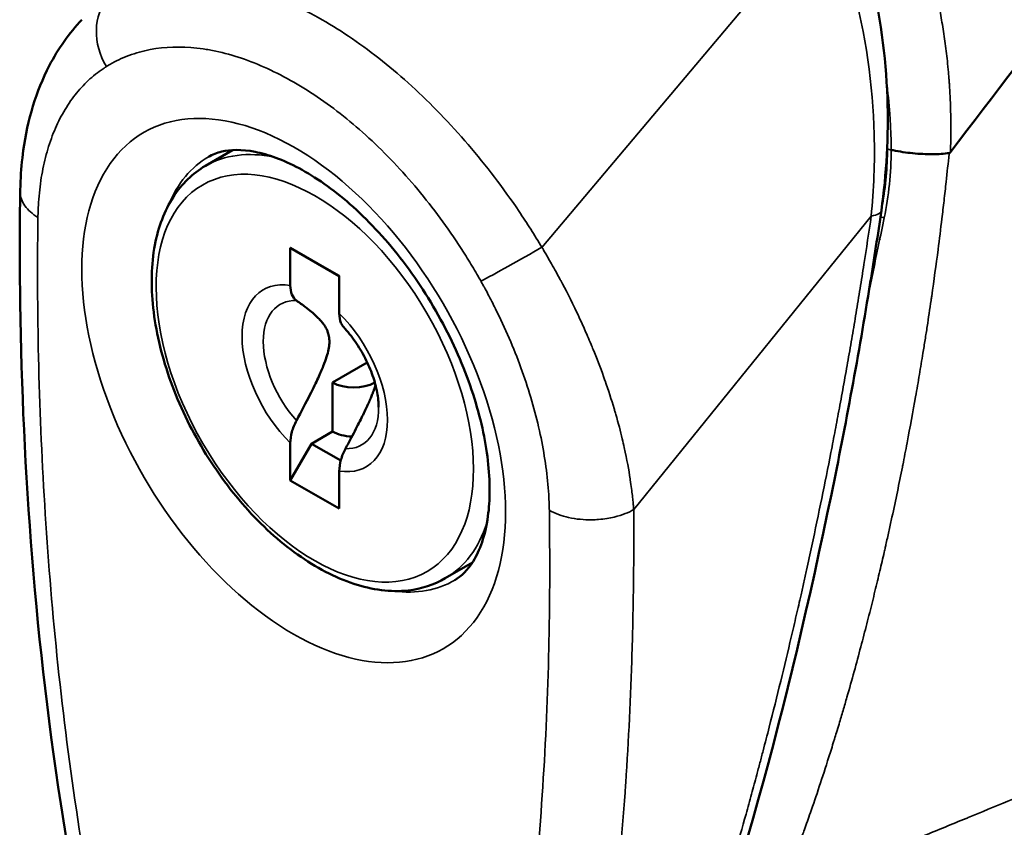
# Model space of a CAD drawing. Header units: inches. Extents: x 0 to 136, y 2 to 86.
# Tile 108 of 160: x 113.72 to 115.01, y 48.43 to 49.49. Entities that reach past the tile are written whole.
import ezdxf

# ---------------------------------------------------------------- set-up
doc = ezdxf.new("R2010")
doc.units = ezdxf.units.IN
doc.header["$LTSCALE"] = 4
doc.header["$MEASUREMENT"] = 0
doc.layers.add('Visible (ANSI)', color=7, linetype='Continuous', lineweight=50)
doc.layers.add('Visible Narrow (ANSI)', color=7, linetype='Continuous', lineweight=35)

msp = doc.modelspace()

# ---------------------------------------------------------------- linework, layer by layer
at = {"layer": 'Visible (ANSI)'}
for p, q in [((114.0022, 49.4434), (114.0022, 49.4434)), ((114.0155, 49.4388), (114.0155, 49.4388)), ((114.0292, 49.4334), (114.0292, 49.4334)), ((114.0344, 49.4312), (114.0344, 49.4312)), ((114.0581, 49.4199), (114.0582, 49.4199)), ((114.2717, 49.3644), (114.2717, 49.3644)), ((113.9591, 49.3008), (113.9948, 49.3215)), ((114.3107, 49.3207), (114.3107, 49.3207)), ((114.8454, 49.2406), (114.8454, 49.2406)), ((114.8439, 49.2044), (114.8439, 49.2045)), ((114.0705, 49.1933), (114.1348, 49.1564)), ((114.0983, 49.1773), (114.0705, 49.1933)), ((114.0705, 49.1439), (114.0705, 49.1933)), ((114.1348, 49.1563), (114.0983, 49.1773)), ((114.1348, 49.1564), (114.1348, 49.1071)), ((114.326, 49.1523), (114.326, 49.1523)), ((114.126, 49.0166), (114.1714, 49.043)), ((114.126, 48.9523), (114.126, 49.0166)), ((114.126, 48.9523), (114.0983, 48.9362)), ((114.0705, 48.8879), (114.0705, 48.9372)), ((114.0705, 48.8879), (114.0983, 48.9362)), ((114.0983, 48.9362), (114.1367, 48.9141)), ((114.1348, 48.9004), (114.1348, 48.8511)), ((114.1348, 48.8511), (114.0705, 48.8879)), ((114.2739, 48.7597), (114.3095, 48.7804))]:
    msp.add_line(p, q, dxfattribs=at)
for centre, major_axis, ratio, start_param, end_param in [((114.9364, 49.3236), (-0.00188, -0.00595), 0.366145, 0.172637, 0.794188), ((114.1537, 49.0327), (-0.0394, 0), 0.57735, 0.789156, 2.349815), ((114.1537, 48.9684), (0.0394, 0), 0.57735, 3.930749, 4.654473)]:
    msp.add_ellipse(centre, major_axis=major_axis, ratio=ratio, start_param=start_param, end_param=end_param, dxfattribs=at)
for points in [[(114.9366, 49.3189), (115.1661, 49.6192), (115.3956, 49.9195), (115.6251, 50.2198)], [(114.8471, 49.2504), (114.8511, 49.2744), (114.8534, 49.2989), (114.8537, 49.3236)], [(114.8537, 49.3236), (114.8537, 49.3246), (114.8537, 49.3256), (114.8537, 49.3266)], [(113.7162, 49.2667), (113.7162, 49.2667), (113.7162, 49.2667), (113.7162, 49.2666)], [(114.846, 49.2423), (114.846, 49.2423), (114.846, 49.2423), (114.846, 49.2423)]]:
    msp.add_open_spline(points, degree=3, dxfattribs=at)
for points, knots in [([(114.8025, 49.6408), (114.8053, 49.6339), (114.808, 49.6268), (114.8184, 49.5985), (114.8251, 49.5766), (114.8444, 49.5008), (114.8519, 49.4448), (114.8556, 49.34), (114.8528, 49.29), (114.846, 49.2423)], [0, 0, 0, 0, 0.058022, 0.058022, 0.232433, 0.232433, 0.654699, 0.654699, 1.041036, 1.041036, 1.041036, 1.041036]), ([(113.7162, 49.2667), (113.7163, 49.2712), (113.7164, 49.2759), (113.7172, 49.2943), (113.7184, 49.3079), (113.7258, 49.3612), (113.7371, 49.399), (113.7659, 49.4544), (113.7804, 49.4749), (113.7972, 49.4926)], [0, 0, 0, 0, 0.0414335, 0.0414335, 0.1658199, 0.1658199, 0.542244, 0.542244, 0.7949955, 0.7949955, 0.7949955, 0.7949955]), ([(114.2862, 48.7573), (114.2951, 48.7626), (114.3031, 48.7701), (114.3191, 48.7957), (114.3264, 48.8155), (114.3327, 48.8622), (114.3328, 48.8871), (114.3266, 48.9415), (114.3201, 48.9711), (114.3003, 49.032), (114.287, 49.0634), (114.2546, 49.1242), (114.2356, 49.1536), (114.194, 49.2069), (114.1715, 49.2307), (114.1263, 49.2703), (114.1035, 49.2862), (114.061, 49.3089), (114.0412, 49.3159), (114.0066, 49.3227), (113.9921, 49.3222), (113.9741, 49.3179), (113.9684, 49.3157), (113.9631, 49.3126)], [0.789766, 0.789766, 0.789766, 0.789766, 1.08479, 1.08479, 1.427886, 1.427886, 1.712148, 1.712148, 1.999398, 1.999398, 2.292946, 2.292946, 2.589548, 2.589548, 2.884929, 2.884929, 3.17502, 3.17502, 3.459018, 3.459018, 3.754681, 3.754681, 3.926395, 3.926395, 3.926395, 3.926395]), ([(114.8589, 49.3217), (114.8598, 49.3215), (114.8606, 49.3213), (114.8615, 49.3212), (114.87, 49.3195), (114.8787, 49.3182), (114.8871, 49.3174), (114.8961, 49.3165), (114.9047, 49.3161), (114.9125, 49.3161), (114.921, 49.3162), (114.9285, 49.3167), (114.9349, 49.3176)], [0, 0, 0, 0, 0.0294244, 0.0294244, 0.0294244, 0.3266969, 0.3266969, 0.3266969, 0.6478226, 0.6478226, 0.6478226, 1, 1, 1, 1]), ([(113.9591, 49.3008), (113.9424, 49.291), (113.9281, 49.2771), (113.9054, 49.242), (113.8973, 49.2206), (113.8881, 49.1716), (113.8874, 49.1437), (113.8939, 49.0849), (113.9011, 49.054), (113.9224, 48.9926), (113.9366, 48.9622), (113.9703, 48.9046), (113.9899, 48.8775), (114.0327, 48.8292), (114.056, 48.808), (114.1042, 48.7736), (114.1291, 48.7606), (114.1781, 48.7445), (114.2023, 48.7413), (114.2425, 48.7458), (114.2591, 48.7511), (114.2739, 48.7597)], [3.928877, 3.928877, 3.928877, 3.928877, 4.214589, 4.214589, 4.519029, 4.519029, 4.845929, 4.845929, 5.176486, 5.176486, 5.505372, 5.505372, 5.833478, 5.833478, 6.162414, 6.162414, 6.492996, 6.492996, 6.819416, 6.819416, 7.070469, 7.070469, 7.070469, 7.070469]), ([(114.2724, 47.6447), (114.261, 47.6367), (114.2484, 47.6296), (114.2223, 47.6188), (114.209, 47.6149), (114.1843, 47.6113), (114.1731, 47.6107), (114.1426, 47.6127), (114.1229, 47.6178), (114.0873, 47.6344), (114.071, 47.6456), (114.0397, 47.6733), (114.0248, 47.6903), (114.0069, 47.7141), (114.0028, 47.7199), (113.9865, 47.7438), (113.9752, 47.7626), (113.9434, 47.8211), (113.9252, 47.8622), (113.8832, 47.9688), (113.8624, 48.0351), (113.8111, 48.2234), (113.7876, 48.3449), (113.7338, 48.6964), (113.7183, 48.9224), (113.7155, 49.1825), (113.7156, 49.2249), (113.7162, 49.2666)], [0, 0, 0, 0, 0.143408, 0.143408, 0.272842, 0.272842, 0.372098, 0.372098, 0.540636, 0.540636, 0.698624, 0.698624, 0.872446, 0.872446, 0.927549, 0.927549, 1.093319, 1.093319, 1.435437, 1.435437, 1.983882, 1.983882, 3.011477, 3.011477, 5.020143, 5.020143, 5.412375, 5.412375, 5.412375, 5.412375]), ([(114.846, 49.2423), (114.8414, 49.2106), (114.8365, 49.1791), (114.8163, 49.0535), (114.7992, 48.9608), (114.7238, 48.5953), (114.6536, 48.3326), (114.5306, 48.0142), (114.4949, 47.9329), (114.411, 47.7816), (114.3811, 47.7207), (114.2955, 47.6608)], [0, 0, 0, 0, 0.257866, 0.257866, 1.031974, 1.031974, 3.36765, 3.36765, 4.213808, 4.213808, 5.090558, 5.090558, 5.090558, 5.090558]), ([(114.0786, 49.1241), (114.0762, 49.1258), (114.0739, 49.1288), (114.0713, 49.1352), (114.0705, 49.1397), (114.0705, 49.1439)], [0.38204621, 0.38204621, 0.38204621, 0.38204621, 0.42130761, 0.42130761, 0.46088525, 0.46088525, 0.46088525, 0.46088525]), ([(114.1348, 49.1071), (114.1348, 49.1028), (114.1356, 49.0981), (114.1378, 49.0929), (114.1391, 49.091), (114.1405, 49.0895)], [0.15173624, 0.15173624, 0.15173624, 0.15173624, 0.19220904, 0.19220904, 0.21696677, 0.21696677, 0.21696677, 0.21696677]), ([(114.1864, 48.9842), (114.1864, 48.99), (114.1858, 48.9966), (114.1831, 49.0106), (114.1812, 49.018), (114.1759, 49.0332), (114.1726, 49.0409), (114.1649, 49.0559), (114.1605, 49.0633), (114.151, 49.0771), (114.1458, 49.0836), (114.1404, 49.0894)], [1.57834, 1.57834, 1.57834, 1.57834, 1.806631, 1.806631, 2.034922, 2.034922, 2.263213, 2.263213, 2.491504, 2.491504, 2.719795, 2.719795, 2.719795, 2.719795]), ([(114.0705, 48.9372), (114.0705, 48.9415), (114.0713, 48.947), (114.0739, 48.9564), (114.0762, 48.962), (114.0786, 48.9665)], [0.15173624, 0.15173624, 0.15173624, 0.15173624, 0.19131388, 0.19131388, 0.23057528, 0.23057528, 0.23057528, 0.23057528]), ([(114.1429, 48.9297), (114.1405, 48.9252), (114.1383, 48.9198), (114.1356, 48.9104), (114.1348, 48.9048), (114.1348, 48.9004)], [0.38211604, 0.38211604, 0.38211604, 0.38211604, 0.42040972, 0.42040972, 0.46088252, 0.46088252, 0.46088252, 0.46088252])]:
    msp.add_open_spline(points, degree=3, knots=knots, dxfattribs=at)
for points, weights in [([(114.0786, 49.1241), (114.1402, 49.0811), (114.0786, 48.9665)], [1.33519767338, 3.14306319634, 1.33519767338]), ([(114.1429, 48.9297), (114.1749, 48.9892), (114.1823, 49.013)], [1.33519767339, 1.9040423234, 2.11491318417])]:
    msp.add_rational_spline(points, weights, degree=2, dxfattribs=at)
at = {"layer": 'Visible Narrow (ANSI)'}
for p, q in [((114.4006, 49.1939), (114.7732, 49.6362)), ((114.0292, 49.4334), (114.0292, 49.4334)), ((114.9349, 49.3176), (114.9348, 49.3165)), ((114.8326, 49.2349), (114.5211, 48.8498)), ((114.8326, 49.2349), (114.8327, 49.235)), ((114.1817, 49.0109), (114.1817, 49.0155))]:
    msp.add_line(p, q, dxfattribs=at)
for centre, major_axis, start_param, end_param in [((114.0749, 49.006), (-0.1969, 0.3384), 5.495901, 8.637494), ((114.3273, 49.1528), (0.1138, -0.1957), 2.661092, 2.661107), ((114.0749, 49.006), (0.1969, -0.3384), 5.495901, 8.637494), ((114.1243, 49.0347), (-0.1615, 0.2777), 6.280703, 6.703449), ((114.1165, 49.0302), (-0.1574, 0.2705), 5.804827, 6.283185), ((114.2968, 49.1351), (-0.1178, 0.2025), 5.377244, 5.377311), ((114.2275, 49.0948), (-0.1178, 0.2025), 5.538483, 5.538492), ((114.1027, 49.0222), (-0.0676, 0.1162), 5.839446, 8.293949), ((114.1665, 49.0593), (0.1574, -0.2705), 1.571848, 1.571851), ((114.1108, 49.0269), (-0.0536, 0.0921), 5.934651, 8.198744), ((114.1027, 49.0222), (0.0676, -0.1162), 5.839446, 8.293949), ((114.1108, 49.0269), (0.0536, -0.0921), 5.934651, 7.074242), ((114.1165, 49.0302), (0.1574, -0.2705), 0, 0.478359), ((114.1243, 49.0347), (0.1615, -0.2777), 5.862921, 6.285668)]:
    msp.add_ellipse(centre, major_axis=major_axis, ratio=0.579516, start_param=start_param, end_param=end_param, dxfattribs=at)
msp.add_ellipse((114.1027, 49.0222), major_axis=(0.1475, -0.2535), ratio=0.579516, dxfattribs=at)
for points, knots in [([(114.8546, 49.712), (114.8617, 49.6978), (114.8686, 49.6827), (114.8751, 49.6671), (114.8783, 49.6592), (114.8815, 49.6512), (114.8846, 49.6428), (114.8878, 49.6344), (114.8909, 49.6256), (114.8936, 49.6175), (114.8963, 49.6095), (114.8986, 49.6022), (114.901, 49.5944), (114.9033, 49.5867), (114.9057, 49.5785), (114.9079, 49.5701), (114.9102, 49.5618), (114.9123, 49.5532), (114.9144, 49.5446), (114.9154, 49.5403), (114.9164, 49.536), (114.9174, 49.5315), (114.9184, 49.5269), (114.9194, 49.5221), (114.9202, 49.518), (114.921, 49.5139), (114.9217, 49.5105), (114.9224, 49.5068), (114.9231, 49.5031), (114.9238, 49.4991), (114.9245, 49.4951), (114.9259, 49.4872), (114.9272, 49.4791), (114.9284, 49.4707), (114.9296, 49.4624), (114.9307, 49.4538), (114.9318, 49.4448), (114.9323, 49.4404), (114.9328, 49.4358), (114.9332, 49.4314), (114.9334, 49.4291), (114.9336, 49.4269), (114.9339, 49.4245), (114.9341, 49.4221), (114.9343, 49.4195), (114.9345, 49.4176), (114.9346, 49.4157), (114.9347, 49.4145), (114.9348, 49.413), (114.9349, 49.4116), (114.935, 49.41), (114.9352, 49.4083), (114.9354, 49.405), (114.9356, 49.4016), (114.9358, 49.3981), (114.9362, 49.3911), (114.9366, 49.3833), (114.9368, 49.375), (114.9371, 49.3667), (114.9373, 49.3579), (114.9372, 49.3485), (114.9372, 49.3392), (114.937, 49.3293), (114.9366, 49.3189)], [0, 0, 0, 0, 0.125, 0.125, 0.125, 0.1875, 0.1875, 0.1875, 0.25, 0.25, 0.25, 0.3125, 0.3125, 0.3125, 0.375, 0.375, 0.375, 0.4375, 0.4375, 0.4375, 0.46875, 0.46875, 0.46875, 0.5, 0.5, 0.5, 0.53125, 0.53125, 0.53125, 0.5625, 0.5625, 0.5625, 0.625, 0.625, 0.625, 0.6875, 0.6875, 0.6875, 0.71875, 0.71875, 0.71875, 0.734375, 0.734375, 0.734375, 0.75, 0.75, 0.75, 0.765625, 0.765625, 0.765625, 0.78125, 0.78125, 0.78125, 0.8125, 0.8125, 0.8125, 0.875, 0.875, 0.875, 0.9375, 0.9375, 0.9375, 1, 1, 1, 1]), ([(114.8326, 49.2349), (114.8362, 49.2697), (114.8376, 49.3055), (114.8366, 49.342), (114.8348, 49.4068), (114.8256, 49.4736), (114.808, 49.5378), (114.7988, 49.5717), (114.7872, 49.6048), (114.7733, 49.6364)], [0, 0, 0, 0, 0.284967, 0.284967, 0.284967, 0.790609, 0.790609, 0.790609, 1.057177, 1.057177, 1.057177, 1.057177]), ([(114.4006, 49.194), (114.3985, 49.1976), (114.3959, 49.2019), (114.3933, 49.206), (114.3908, 49.21), (114.3883, 49.2139), (114.3859, 49.2178), (114.3809, 49.2256), (114.3758, 49.2334), (114.3706, 49.2411), (114.3602, 49.2565), (114.3495, 49.2715), (114.3384, 49.2861), (114.3273, 49.3006), (114.3158, 49.3148), (114.3039, 49.3287), (114.2921, 49.3425), (114.2798, 49.356), (114.2674, 49.3688), (114.2426, 49.3945), (114.2174, 49.4175), (114.1914, 49.4382), (114.1654, 49.4589), (114.1387, 49.4773), (114.1122, 49.4925), (114.0857, 49.5077), (114.0595, 49.5198), (114.0337, 49.5288), (114.008, 49.5378), (113.9827, 49.5436), (113.9587, 49.546), (113.9467, 49.5472), (113.935, 49.5475), (113.9236, 49.5471), (113.9122, 49.5466), (113.9012, 49.5453), (113.8905, 49.5432), (113.8798, 49.541), (113.8695, 49.538), (113.8595, 49.5342), (113.8545, 49.5322), (113.8497, 49.5301), (113.845, 49.5278), (113.8427, 49.5266), (113.8404, 49.5254), (113.838, 49.5241), (113.8357, 49.5229), (113.8333, 49.5215), (113.8313, 49.5202)], [0.0000095, 0.0000095, 0.0000095, 0.0000095, 0.015625, 0.015625, 0.015625, 0.03125, 0.03125, 0.03125, 0.0625, 0.0625, 0.0625, 0.125, 0.125, 0.125, 0.1875, 0.1875, 0.1875, 0.25, 0.25, 0.25, 0.375, 0.375, 0.375, 0.5, 0.5, 0.5, 0.625, 0.625, 0.625, 0.75, 0.75, 0.75, 0.8125, 0.8125, 0.8125, 0.875, 0.875, 0.875, 0.9375, 0.9375, 0.9375, 0.96875, 0.96875, 0.96875, 0.984375, 0.984375, 0.984375, 0.9999726, 0.9999726, 0.9999726, 0.9999726]), ([(113.8313, 49.5202), (113.8219, 49.5096), (113.8111, 49.48), (113.8204, 49.4458), (113.8292, 49.4311)], [0.0000673, 0.0000673, 0.0000673, 0.0000673, 0.5, 0.9999999, 0.9999999, 0.9999999, 0.9999999]), ([(113.8292, 49.4311), (113.8293, 49.4312), (113.8294, 49.4312), (113.8295, 49.4313), (113.8297, 49.4314), (113.8298, 49.4315), (113.8299, 49.4315), (113.8309, 49.4322), (113.8319, 49.4328), (113.833, 49.4334), (113.835, 49.4346), (113.8371, 49.4357), (113.8392, 49.4368), (113.8434, 49.4391), (113.8477, 49.4411), (113.8521, 49.443), (113.8565, 49.4448), (113.861, 49.4465), (113.8656, 49.448), (113.8702, 49.4495), (113.8749, 49.4508), (113.8796, 49.4519), (113.8986, 49.4563), (113.9187, 49.4577), (113.94, 49.4561), (113.9453, 49.4556), (113.9507, 49.455), (113.9562, 49.4543), (113.9616, 49.4535), (113.9672, 49.4525), (113.9727, 49.4513), (113.9838, 49.4489), (113.995, 49.4459), (114.0063, 49.4421), (114.0289, 49.4344), (114.0519, 49.424), (114.0753, 49.4105), (114.087, 49.4038), (114.0987, 49.3964), (114.1103, 49.3884), (114.1218, 49.3804), (114.1332, 49.3718), (114.1445, 49.3627), (114.167, 49.3444), (114.1889, 49.3238), (114.2102, 49.301), (114.2209, 49.2896), (114.2314, 49.2776), (114.2415, 49.2653), (114.2516, 49.253), (114.2613, 49.2403), (114.2707, 49.2274), (114.2801, 49.2144), (114.2892, 49.201), (114.2979, 49.1874), (114.3022, 49.1806), (114.3065, 49.1736), (114.3107, 49.1666), (114.3128, 49.1631), (114.3148, 49.1596), (114.3169, 49.1561), (114.3179, 49.1543), (114.3189, 49.1525), (114.3199, 49.1507), (114.32, 49.1505), (114.3202, 49.1503), (114.3203, 49.1501), (114.3204, 49.1499), (114.3205, 49.1497), (114.3206, 49.1495)], [0, 0, 0, 0, 0.000848, 0.000848, 0.000848, 0.001837, 0.001837, 0.001837, 0.009744, 0.009744, 0.009744, 0.025559, 0.025559, 0.025559, 0.057188, 0.057188, 0.057188, 0.088818, 0.088818, 0.088818, 0.120447, 0.120447, 0.120447, 0.246965, 0.246965, 0.246965, 0.278594, 0.278594, 0.278594, 0.310224, 0.310224, 0.310224, 0.373482, 0.373482, 0.373482, 0.5, 0.5, 0.5, 0.563259, 0.563259, 0.563259, 0.626518, 0.626518, 0.626518, 0.753033, 0.753033, 0.753033, 0.816294, 0.816294, 0.816294, 0.87955, 0.87955, 0.87955, 0.942808, 0.942808, 0.942808, 0.974438, 0.974438, 0.974438, 0.990256, 0.990256, 0.990256, 0.998163, 0.998163, 0.998163, 0.999151, 0.999151, 0.999151, 1, 1, 1, 1]), ([(113.7395, 49.2332), (113.7395, 49.2334), (113.7395, 49.2336), (113.7395, 49.2338), (113.7395, 49.2345), (113.7395, 49.2352), (113.7395, 49.2359), (113.7396, 49.2374), (113.7396, 49.2388), (113.7396, 49.2402), (113.7397, 49.2431), (113.7399, 49.2459), (113.74, 49.2487), (113.7403, 49.2544), (113.7407, 49.2599), (113.7413, 49.2653), (113.7424, 49.2762), (113.7439, 49.2868), (113.746, 49.2969), (113.748, 49.3071), (113.7505, 49.3169), (113.7535, 49.3263), (113.7565, 49.3358), (113.7599, 49.3448), (113.7638, 49.3534), (113.7677, 49.3619), (113.772, 49.37), (113.7768, 49.3776), (113.7815, 49.3852), (113.7867, 49.3923), (113.7923, 49.3988), (113.7978, 49.4054), (113.8038, 49.4114), (113.8101, 49.4169), (113.8133, 49.4197), (113.8166, 49.4223), (113.8199, 49.4247), (113.8216, 49.426), (113.8233, 49.4272), (113.825, 49.4283), (113.8259, 49.4289), (113.8267, 49.4295), (113.8276, 49.4301), (113.828, 49.4304), (113.8285, 49.4306), (113.8289, 49.4309), (113.829, 49.431), (113.8291, 49.431), (113.8292, 49.4311)], [0, 0, 0, 0, 0.0018574, 0.0018574, 0.0018574, 0.0097655, 0.0097655, 0.0097655, 0.0255815, 0.0255815, 0.0255815, 0.0572136, 0.0572136, 0.0572136, 0.1204778, 0.1204778, 0.1204778, 0.2470061, 0.2470061, 0.2470061, 0.3735345, 0.3735345, 0.3735345, 0.5000628, 0.5000628, 0.5000628, 0.6265911, 0.6265911, 0.6265911, 0.7531195, 0.7531195, 0.7531195, 0.8796478, 0.8796478, 0.8796478, 0.942912, 0.942912, 0.942912, 0.9745441, 0.9745441, 0.9745441, 0.9903601, 0.9903601, 0.9903601, 0.9982681, 0.9982681, 0.9982681, 0.9999575, 0.9999575, 0.9999575, 0.9999575]), ([(114.8528, 49.4121), (114.8546, 49.3976), (114.856, 49.3828), (114.857, 49.3691), (114.8571, 49.3683), (114.8571, 49.3675), (114.8572, 49.3667), (114.8576, 49.3599), (114.858, 49.3534), (114.8583, 49.3463), (114.8583, 49.346), (114.8583, 49.3457), (114.8584, 49.3454), (114.8584, 49.3446), (114.8584, 49.3438), (114.8585, 49.343), (114.8586, 49.3391), (114.8587, 49.3352), (114.8588, 49.3311), (114.8589, 49.3292), (114.8589, 49.3272), (114.8589, 49.3252), (114.8589, 49.3248), (114.8589, 49.3243), (114.8589, 49.3238), (114.859, 49.3233), (114.8589, 49.3228), (114.8589, 49.3224), (114.8589, 49.3221), (114.8589, 49.3219), (114.8589, 49.3217)], [0.5457479, 0.5457479, 0.5457479, 0.5457479, 0.7615892, 0.7615892, 0.7615892, 0.7741315, 0.7741315, 0.7741315, 0.8807946, 0.8807946, 0.8807946, 0.8851679, 0.8851679, 0.8851679, 0.8972574, 0.8972574, 0.8972574, 0.9548752, 0.9548752, 0.9548752, 0.9828788, 0.9828788, 0.9828788, 0.9898, 0.9898, 0.9898, 0.99669, 0.99669, 0.99669, 1, 1, 1, 1]), ([(114.8537, 49.3237), (114.8537, 49.3235), (114.8538, 49.3234), (114.8539, 49.3232), (114.8539, 49.3232), (114.854, 49.3231), (114.8541, 49.323), (114.8549, 49.3224), (114.857, 49.3219), (114.8589, 49.3217)], [0.3509348, 0.3509348, 0.3509348, 0.3509348, 0.446079, 0.446079, 0.446079, 0.5, 0.5, 0.5, 1, 1, 1, 1]), ([(114.9348, 49.3165), (114.9336, 49.3044), (114.9323, 49.2922), (114.931, 49.2797), (114.9301, 49.2716), (114.9292, 49.2634), (114.9282, 49.2551), (114.9273, 49.2473), (114.9264, 49.2394), (114.9254, 49.2315), (114.9238, 49.2182), (114.9222, 49.2047), (114.9204, 49.191), (114.9178, 49.171), (114.915, 49.1507), (114.912, 49.13), (114.9118, 49.1281), (114.9115, 49.1262), (114.9112, 49.1243), (114.9096, 49.113), (114.9078, 49.1015), (114.9061, 49.0901), (114.9052, 49.0844), (114.9043, 49.0787), (114.9034, 49.0727), (114.9024, 49.0667), (114.9014, 49.0604), (114.9006, 49.0552), (114.8997, 49.05), (114.899, 49.0457), (114.8983, 49.0412), (114.8975, 49.0367), (114.8967, 49.0318), (114.8959, 49.027), (114.8943, 49.0173), (114.8926, 49.0077), (114.8909, 48.9979), (114.8874, 48.9784), (114.8837, 48.9581), (114.8797, 48.9373), (114.8779, 48.9277), (114.876, 48.9181), (114.8741, 48.9083), (114.8739, 48.9074), (114.8737, 48.9066), (114.8736, 48.9057), (114.8714, 48.895), (114.8692, 48.8841), (114.867, 48.8732), (114.8647, 48.8623), (114.8624, 48.8512), (114.8599, 48.8399), (114.8587, 48.8343), (114.8575, 48.8286), (114.8562, 48.823), (114.8556, 48.8202), (114.855, 48.8174), (114.8543, 48.8145), (114.8537, 48.8115), (114.8529, 48.8083), (114.8524, 48.8059), (114.8519, 48.8035), (114.8515, 48.8019), (114.8511, 48.8), (114.8507, 48.7982), (114.8502, 48.7961), (114.8497, 48.7941), (114.8488, 48.79), (114.8479, 48.786), (114.8469, 48.7819), (114.845, 48.7737), (114.843, 48.7651), (114.8408, 48.7562), (114.8387, 48.7474), (114.8365, 48.7383), (114.8342, 48.7289), (114.8319, 48.7196), (114.8295, 48.7099), (114.8269, 48.7), (114.8244, 48.6902), (114.8218, 48.6801), (114.819, 48.6697), (114.8162, 48.6592), (114.8133, 48.6484), (114.8103, 48.6373), (114.8072, 48.6263), (114.8041, 48.6151), (114.8008, 48.6036), (114.7991, 48.5979), (114.7975, 48.5922), (114.7957, 48.5862), (114.7949, 48.5833), (114.794, 48.5803), (114.7931, 48.5774), (114.7923, 48.5745), (114.7915, 48.5719), (114.7905, 48.5685), (114.7894, 48.5651), (114.7882, 48.5611), (114.7871, 48.5573), (114.7862, 48.5543), (114.7853, 48.5515), (114.7845, 48.5487), (114.7842, 48.5479), (114.784, 48.5471), (114.7837, 48.5463), (114.7815, 48.5392), (114.7793, 48.5321), (114.7771, 48.5253), (114.7728, 48.5115), (114.7686, 48.4987), (114.7646, 48.4865), (114.7606, 48.4744), (114.7567, 48.4629), (114.7529, 48.4522), (114.7502, 48.4445), (114.7476, 48.4371), (114.7451, 48.4301), (114.7442, 48.4274), (114.7433, 48.4249), (114.7423, 48.4224), (114.7357, 48.4039), (114.7298, 48.3883), (114.7248, 48.3755), (114.7198, 48.3627), (114.7158, 48.3526), (114.7128, 48.3451)], [0, 0, 0, 0, 0.037736, 0.037736, 0.037736, 0.0625, 0.0625, 0.0625, 0.085798, 0.085798, 0.085798, 0.125, 0.125, 0.125, 0.182318, 0.182318, 0.182318, 0.1875, 0.1875, 0.1875, 0.21875, 0.21875, 0.21875, 0.234375, 0.234375, 0.234375, 0.25, 0.25, 0.25, 0.265625, 0.265625, 0.265625, 0.28125, 0.28125, 0.28125, 0.3125, 0.3125, 0.3125, 0.375, 0.375, 0.375, 0.403634, 0.403634, 0.403634, 0.40625, 0.40625, 0.40625, 0.4375, 0.4375, 0.4375, 0.46875, 0.46875, 0.46875, 0.484375, 0.484375, 0.484375, 0.492188, 0.492188, 0.492188, 0.5, 0.5, 0.5, 0.507812, 0.507812, 0.507812, 0.515625, 0.515625, 0.515625, 0.53125, 0.53125, 0.53125, 0.5625, 0.5625, 0.5625, 0.59375, 0.59375, 0.59375, 0.625, 0.625, 0.625, 0.655974, 0.655974, 0.655974, 0.6875, 0.6875, 0.6875, 0.71875, 0.71875, 0.71875, 0.734375, 0.734375, 0.734375, 0.742188, 0.742188, 0.742188, 0.75, 0.75, 0.75, 0.757812, 0.757812, 0.757812, 0.763854, 0.763854, 0.763854, 0.765625, 0.765625, 0.765625, 0.78125, 0.78125, 0.78125, 0.8125, 0.8125, 0.8125, 0.84375, 0.84375, 0.84375, 0.866494, 0.866494, 0.866494, 0.875, 0.875, 0.875, 0.9375, 0.9375, 0.9375, 1, 1, 1, 1]), ([(113.7162, 49.2666), (113.7162, 49.2664), (113.7162, 49.2661), (113.7162, 49.2658), (113.7163, 49.2602), (113.7182, 49.2541), (113.7224, 49.2482), (113.7262, 49.2429), (113.7319, 49.2378), (113.7395, 49.2332)], [0.564561, 0.564561, 0.564561, 0.564561, 0.5755549, 0.5755549, 0.5755549, 0.7995217, 0.7995217, 0.7995217, 1, 1, 1, 1]), ([(114.8327, 49.235), (114.8365, 49.2356), (114.84, 49.2365), (114.8424, 49.238), (114.8441, 49.2389), (114.8453, 49.2401), (114.8458, 49.2415), (114.8459, 49.2418), (114.846, 49.242), (114.846, 49.2423)], [0, 0, 0, 0, 0.2987284, 0.2987284, 0.2987284, 0.5, 0.5, 0.5, 0.5385528, 0.5385528, 0.5385528, 0.5385528]), ([(114.4104, 48.8488), (114.4104, 48.8469), (114.4104, 48.845), (114.4105, 48.8353), (114.4106, 48.8274), (114.4108, 48.8039), (114.4109, 48.7882), (114.4109, 48.7414), (114.4105, 48.7104), (114.4087, 48.6179), (114.4062, 48.5572), (114.3988, 48.4375), (114.3938, 48.3786), (114.3811, 48.2629), (114.3733, 48.206), (114.3542, 48.0949), (114.3429, 48.0406), (114.3225, 47.9617), (114.3151, 47.9359), (114.2988, 47.8853), (114.2899, 47.8607), (114.2704, 47.8134), (114.2597, 47.7908), (114.236, 47.7482), (114.2229, 47.7282), (114.2003, 47.7017), (114.1922, 47.6934), (114.175, 47.6787), (114.1658, 47.6723), (114.1507, 47.6649), (114.1454, 47.6627), (114.1343, 47.6595), (114.1286, 47.6583), (114.1167, 47.6574), (114.1104, 47.6576), (114.0973, 47.6598), (114.0906, 47.6618), (114.0803, 47.6664), (114.0768, 47.6682), (114.0698, 47.6723), (114.0664, 47.6747), (114.0595, 47.6798), (114.0561, 47.6826), (114.0494, 47.6885), (114.0461, 47.6916), (114.0365, 47.7015), (114.0303, 47.7086), (114.0183, 47.7237), (114.0127, 47.7315), (113.9965, 47.7554), (113.9867, 47.772), (113.9682, 47.8062), (113.9596, 47.8236), (113.9436, 47.8586), (113.9362, 47.8763), (113.9221, 47.9116), (113.9154, 47.9293), (113.8967, 47.9823), (113.8855, 48.0175), (113.865, 48.088), (113.8558, 48.1232), (113.8388, 48.1932), (113.8311, 48.228), (113.8097, 48.332), (113.7979, 48.4007), (113.778, 48.5366), (113.7698, 48.604), (113.7566, 48.7372), (113.7514, 48.803), (113.7438, 48.9332), (113.7413, 48.9977), (113.7393, 49.0934), (113.739, 49.1252), (113.7389, 49.1726), (113.739, 49.1883), (113.7392, 49.2119), (113.7393, 49.2197), (113.7394, 49.2295), (113.7394, 49.2314), (113.7395, 49.2332)], [0, 0, 0, 0, 0.0019, 0.0019, 0.009806, 0.009806, 0.025619, 0.025619, 0.057244, 0.057244, 0.120495, 0.120495, 0.183746, 0.183746, 0.246997, 0.246997, 0.310248, 0.310248, 0.341873, 0.341873, 0.373498, 0.373498, 0.405124, 0.405124, 0.436749, 0.436749, 0.452562, 0.452562, 0.468375, 0.468375, 0.476281, 0.476281, 0.484187, 0.484187, 0.492094, 0.492094, 0.5, 0.5, 0.503953, 0.503953, 0.507906, 0.507906, 0.511859, 0.511859, 0.515813, 0.515813, 0.523719, 0.523719, 0.531625, 0.531625, 0.547438, 0.547438, 0.563251, 0.563251, 0.579063, 0.579063, 0.594876, 0.594876, 0.626502, 0.626502, 0.658127, 0.658127, 0.689752, 0.689752, 0.753003, 0.753003, 0.816254, 0.816254, 0.879505, 0.879505, 0.942756, 0.942756, 0.974381, 0.974381, 0.990194, 0.990194, 0.9981, 0.9981, 1, 1, 1, 1]), ([(114.2956, 47.6609), (114.2979, 47.6625), (114.3003, 47.6642), (114.3027, 47.666), (114.309, 47.6708), (114.3153, 47.6761), (114.3216, 47.6818), (114.3247, 47.6846), (114.3278, 47.6876), (114.331, 47.6908), (114.3343, 47.694), (114.3377, 47.6974), (114.3405, 47.7004), (114.3434, 47.7035), (114.3458, 47.7061), (114.3483, 47.7089), (114.3508, 47.7117), (114.3534, 47.7147), (114.3561, 47.7178), (114.3613, 47.7241), (114.3666, 47.7306), (114.3717, 47.7373), (114.3743, 47.7406), (114.3768, 47.7439), (114.3792, 47.7472), (114.3816, 47.7504), (114.3839, 47.7536), (114.3862, 47.7568), (114.3908, 47.7633), (114.3954, 47.7701), (114.4004, 47.7775), (114.4028, 47.7812), (114.4053, 47.7851), (114.4076, 47.7886), (114.4098, 47.7922), (114.4119, 47.7954), (114.4139, 47.7988), (114.4181, 47.8054), (114.4223, 47.8125), (114.4266, 47.8198), (114.4309, 47.8271), (114.4352, 47.8346), (114.4396, 47.8425), (114.4418, 47.8465), (114.444, 47.8505), (114.4462, 47.8546), (114.4472, 47.8566), (114.4483, 47.8586), (114.4495, 47.8607), (114.4506, 47.8629), (114.4519, 47.8652), (114.4528, 47.867), (114.4538, 47.8688), (114.4545, 47.8702), (114.4552, 47.8716), (114.456, 47.8731), (114.4568, 47.8747), (114.4577, 47.8763), (114.4593, 47.8796), (114.461, 47.8827), (114.4626, 47.886), (114.4659, 47.8925), (114.4694, 47.8994), (114.4728, 47.9065), (114.4798, 47.9207), (114.487, 47.9359), (114.4944, 47.9522), (114.4981, 47.9604), (114.5019, 47.9689), (114.5057, 47.9776), (114.5096, 47.9864), (114.5135, 47.9954), (114.5174, 48.0047), (114.5213, 48.014), (114.5253, 48.0236), (114.5294, 48.0336), (114.5314, 48.0386), (114.5335, 48.0436), (114.5355, 48.0487), (114.5365, 48.0512), (114.5375, 48.0537), (114.5385, 48.0564), (114.5396, 48.0591), (114.5408, 48.062), (114.5416, 48.0642), (114.5425, 48.0664), (114.543, 48.0678), (114.5437, 48.0695), (114.5443, 48.0711), (114.5451, 48.073), (114.5458, 48.0749), (114.5473, 48.0787), (114.5487, 48.0824), (114.5502, 48.0863), (114.5531, 48.094), (114.5563, 48.1023), (114.5595, 48.111), (114.5628, 48.1197), (114.5662, 48.129), (114.5697, 48.1385), (114.5714, 48.1433), (114.5731, 48.1482), (114.575, 48.1534), (114.5769, 48.1586), (114.5788, 48.1641), (114.5805, 48.1689), (114.5822, 48.1737), (114.5836, 48.1778), (114.5851, 48.1822), (114.5866, 48.1865), (114.5882, 48.191), (114.5897, 48.1955), (114.5928, 48.2045), (114.5958, 48.2133), (114.5989, 48.2224), (114.6019, 48.2314), (114.6049, 48.2406), (114.6078, 48.2495), (114.6108, 48.2585), (114.6136, 48.2672), (114.6167, 48.2769), (114.6198, 48.2866), (114.6232, 48.2973), (114.6264, 48.3075), (114.6296, 48.3178), (114.6326, 48.3277), (114.6356, 48.3375), (114.6416, 48.3572), (114.6473, 48.3766), (114.6528, 48.3955), (114.6583, 48.4143), (114.6635, 48.4327), (114.6684, 48.4503), (114.6708, 48.4592), (114.6732, 48.4679), (114.6756, 48.4766), (114.6768, 48.4809), (114.678, 48.4853), (114.6791, 48.4894), (114.6802, 48.4934), (114.6812, 48.4972), (114.6825, 48.502), (114.6837, 48.5067), (114.6852, 48.5123), (114.6867, 48.5177), (114.6881, 48.5231), (114.6894, 48.5282), (114.6908, 48.5334), (114.6935, 48.5437), (114.6962, 48.554), (114.6988, 48.5643), (114.704, 48.5848), (114.709, 48.6049), (114.7139, 48.6246), (114.7187, 48.6443), (114.7233, 48.6637), (114.7278, 48.6826), (114.73, 48.692), (114.7322, 48.7013), (114.7343, 48.7107), (114.7354, 48.7154), (114.7365, 48.7201), (114.7375, 48.7245), (114.7385, 48.729), (114.7395, 48.7332), (114.7406, 48.7382), (114.7417, 48.7432), (114.743, 48.7489), (114.7442, 48.7544), (114.7454, 48.7599), (114.7466, 48.7651), (114.7478, 48.7704), (114.7501, 48.781), (114.7524, 48.7917), (114.7547, 48.8022), (114.7592, 48.8233), (114.7636, 48.8441), (114.7677, 48.8644), (114.7719, 48.8848), (114.7759, 48.9048), (114.7798, 48.9247), (114.7817, 48.9347), (114.7836, 48.9446), (114.7855, 48.9541), (114.7873, 48.9636), (114.789, 48.9728), (114.7909, 48.983), (114.7928, 48.9931), (114.7948, 49.0042), (114.7968, 49.015), (114.7987, 49.0257), (114.8006, 49.0361), (114.8024, 49.0465), (114.8042, 49.0569), (114.806, 49.0674), (114.8078, 49.0775), (114.8095, 49.0877), (114.8112, 49.0976), (114.8129, 49.108), (114.8146, 49.1184), (114.8164, 49.1293), (114.8181, 49.1399), (114.8198, 49.1505), (114.8215, 49.1608), (114.8231, 49.1713), (114.8264, 49.1922), (114.8297, 49.2141), (114.8327, 49.235)], [0.5439365, 0.5439365, 0.5439365, 0.5439365, 0.546875, 0.546875, 0.546875, 0.5546875, 0.5546875, 0.5546875, 0.5585938, 0.5585938, 0.5585938, 0.5625, 0.5625, 0.5625, 0.5664062, 0.5664062, 0.5664062, 0.5703125, 0.5703125, 0.5703125, 0.578125, 0.578125, 0.578125, 0.5820312, 0.5820312, 0.5820312, 0.5859375, 0.5859375, 0.5859375, 0.59375, 0.59375, 0.59375, 0.5976562, 0.5976562, 0.5976562, 0.6015625, 0.6015625, 0.6015625, 0.609375, 0.609375, 0.609375, 0.6171875, 0.6171875, 0.6171875, 0.6210938, 0.6210938, 0.6210938, 0.6230469, 0.6230469, 0.6230469, 0.625, 0.625, 0.625, 0.6269531, 0.6269531, 0.6269531, 0.6289062, 0.6289062, 0.6289062, 0.6328125, 0.6328125, 0.6328125, 0.640625, 0.640625, 0.640625, 0.65625, 0.65625, 0.65625, 0.6640625, 0.6640625, 0.6640625, 0.671875, 0.671875, 0.671875, 0.6796875, 0.6796875, 0.6796875, 0.6835938, 0.6835938, 0.6835938, 0.6855469, 0.6855469, 0.6855469, 0.6875, 0.6875, 0.6875, 0.6894531, 0.6894531, 0.6894531, 0.6914062, 0.6914062, 0.6914062, 0.6953125, 0.6953125, 0.6953125, 0.703125, 0.703125, 0.703125, 0.7109375, 0.7109375, 0.7109375, 0.7148438, 0.7148438, 0.7148438, 0.71875, 0.71875, 0.71875, 0.7226562, 0.7226562, 0.7226562, 0.7265625, 0.7265625, 0.7265625, 0.734375, 0.734375, 0.734375, 0.7421875, 0.7421875, 0.7421875, 0.75, 0.75, 0.75, 0.7578125, 0.7578125, 0.7578125, 0.765625, 0.765625, 0.765625, 0.78125, 0.78125, 0.78125, 0.796875, 0.796875, 0.796875, 0.8046875, 0.8046875, 0.8046875, 0.8085938, 0.8085938, 0.8085938, 0.8125, 0.8125, 0.8125, 0.8164062, 0.8164062, 0.8164062, 0.8203125, 0.8203125, 0.8203125, 0.828125, 0.828125, 0.828125, 0.84375, 0.84375, 0.84375, 0.859375, 0.859375, 0.859375, 0.8671875, 0.8671875, 0.8671875, 0.8710938, 0.8710938, 0.8710938, 0.875, 0.875, 0.875, 0.8789062, 0.8789062, 0.8789062, 0.8828125, 0.8828125, 0.8828125, 0.890625, 0.890625, 0.890625, 0.90625, 0.90625, 0.90625, 0.921875, 0.921875, 0.921875, 0.9296875, 0.9296875, 0.9296875, 0.9375, 0.9375, 0.9375, 0.9453125, 0.9453125, 0.9453125, 0.953125, 0.953125, 0.953125, 0.9609375, 0.9609375, 0.9609375, 0.96875, 0.96875, 0.96875, 0.9765625, 0.9765625, 0.9765625, 0.984375, 0.984375, 0.984375, 1, 1, 1, 1]), ([(114.8287, 49.1307), (114.8332, 49.1527), (114.8378, 49.1748), (114.8423, 49.197), (114.8448, 49.2088), (114.8472, 49.2207), (114.8497, 49.2325)], [0.8820858, 0.8820858, 0.8820858, 0.8820858, 0.9590478, 0.9590478, 0.9590478, 1, 1, 1, 1]), ([(114.3206, 49.1495), (114.3294, 49.1541), (114.3552, 49.1682), (114.3866, 49.186), (114.4006, 49.194)], [0.0000001, 0.0000001, 0.0000001, 0.0000001, 0.5, 0.9999318, 0.9999318, 0.9999318, 0.9999318]), ([(114.5211, 48.8498), (114.5211, 48.8498), (114.5211, 48.85), (114.521, 48.8504), (114.521, 48.8509), (114.5209, 48.8517), (114.5208, 48.8529), (114.5207, 48.8542), (114.5206, 48.8559), (114.5204, 48.858), (114.5203, 48.8586), (114.5203, 48.8592), (114.5202, 48.8599), (114.52, 48.8623), (114.5197, 48.865), (114.5193, 48.8682), (114.5187, 48.8737), (114.5179, 48.8806), (114.5166, 48.8888), (114.5165, 48.8894), (114.5165, 48.8899), (114.5164, 48.8904), (114.5147, 48.9016), (114.5123, 48.9151), (114.5087, 48.9311), (114.5079, 48.9349), (114.507, 48.9388), (114.5061, 48.9428), (114.5037, 48.9525), (114.501, 48.9631), (114.4976, 48.9748), (114.4973, 48.9758), (114.497, 48.9768), (114.4967, 48.9778), (114.4963, 48.9793), (114.4959, 48.9808), (114.4954, 48.9823), (114.4919, 48.9939), (114.4879, 49.0064), (114.4835, 49.0189), (114.4835, 49.019), (114.4834, 49.0192), (114.4834, 49.0194), (114.4828, 49.021), (114.4822, 49.0227), (114.4816, 49.0244), (114.4772, 49.0366), (114.4725, 49.0488), (114.4679, 49.06), (114.467, 49.0622), (114.4661, 49.0644), (114.4652, 49.0665), (114.4636, 49.0703), (114.4621, 49.0739), (114.4605, 49.0775), (114.4578, 49.0838), (114.4551, 49.0898), (114.4525, 49.0956), (114.4505, 49.1), (114.4485, 49.1042), (114.4466, 49.1083), (114.4388, 49.1246), (114.4315, 49.1387), (114.4253, 49.1504), (114.4249, 49.1511), (114.4245, 49.1519), (114.4241, 49.1526), (114.4195, 49.1613), (114.4154, 49.1685), (114.412, 49.1744), (114.4102, 49.1777), (114.4085, 49.1805), (114.4071, 49.1829), (114.4067, 49.1837), (114.4062, 49.1845), (114.4058, 49.1852), (114.4045, 49.1874), (114.4034, 49.1892), (114.4026, 49.1906), (114.4019, 49.1918), (114.4013, 49.1927), (114.401, 49.1933), (114.4007, 49.1937), (114.4006, 49.1939), (114.4006, 49.194)], [0, 0, 0, 0, 0.029976, 0.029976, 0.029976, 0.068941, 0.068941, 0.068941, 0.112203, 0.112203, 0.112203, 0.125, 0.125, 0.125, 0.168459, 0.168459, 0.168459, 0.245007, 0.245007, 0.245007, 0.25, 0.25, 0.25, 0.351364, 0.351364, 0.351364, 0.375, 0.375, 0.375, 0.432557, 0.432557, 0.432557, 0.4375, 0.4375, 0.4375, 0.44468, 0.44468, 0.44468, 0.5, 0.5, 0.5, 0.500701, 0.500701, 0.500701, 0.508153, 0.508153, 0.508153, 0.5625, 0.5625, 0.5625, 0.573104, 0.573104, 0.573104, 0.591877, 0.591877, 0.591877, 0.625, 0.625, 0.625, 0.65, 0.65, 0.65, 0.75, 0.75, 0.75, 0.75635, 0.75635, 0.75635, 0.832904, 0.832904, 0.832904, 0.875, 0.875, 0.875, 0.889151, 0.889151, 0.889151, 0.932399, 0.932399, 0.932399, 0.971337, 0.971337, 0.971337, 1, 1, 1, 1]), ([(114.3206, 49.1495), (114.3207, 49.1493), (114.3208, 49.1492), (114.3209, 49.149), (114.3214, 49.1482), (114.3218, 49.1474), (114.3222, 49.1466), (114.3231, 49.1451), (114.324, 49.1435), (114.3248, 49.1419), (114.3265, 49.1388), (114.3282, 49.1357), (114.3299, 49.1325), (114.3333, 49.1262), (114.3365, 49.1198), (114.3397, 49.1134), (114.3461, 49.1006), (114.3521, 49.0877), (114.3576, 49.0748), (114.3687, 49.049), (114.3782, 49.0231), (114.3859, 48.9971), (114.3898, 48.9842), (114.3933, 48.9711), (114.3963, 48.9582), (114.3993, 48.9453), (114.4018, 48.9326), (114.4038, 48.9201), (114.4059, 48.9076), (114.4074, 48.8952), (114.4085, 48.883), (114.4091, 48.877), (114.4095, 48.8709), (114.4098, 48.8649), (114.41, 48.8619), (114.4101, 48.859), (114.4102, 48.856), (114.4102, 48.8545), (114.4103, 48.853), (114.4103, 48.8515), (114.4103, 48.8508), (114.4103, 48.8501), (114.4104, 48.8493), (114.4104, 48.8492), (114.4104, 48.849), (114.4104, 48.8488)], [0.0000376, 0.0000376, 0.0000376, 0.0000376, 0.0017319, 0.0017319, 0.0017319, 0.0096399, 0.0096399, 0.0096399, 0.025456, 0.025456, 0.025456, 0.057088, 0.057088, 0.057088, 0.1203522, 0.1203522, 0.1203522, 0.2468805, 0.2468805, 0.2468805, 0.4999372, 0.4999372, 0.4999372, 0.6264655, 0.6264655, 0.6264655, 0.7529939, 0.7529939, 0.7529939, 0.8795222, 0.8795222, 0.8795222, 0.9427864, 0.9427864, 0.9427864, 0.9744184, 0.9744184, 0.9744184, 0.9902345, 0.9902345, 0.9902345, 0.9981425, 0.9981425, 0.9981425, 1, 1, 1, 1]), ([(114.2725, 47.6448), (114.2766, 47.6476), (114.2805, 47.6506), (114.2843, 47.6538), (114.2846, 47.6541), (114.2849, 47.6544), (114.2853, 47.6547), (114.2942, 47.6624), (114.3024, 47.6709), (114.31, 47.68), (114.3103, 47.6804), (114.3107, 47.6809), (114.3111, 47.6813), (114.3185, 47.6903), (114.3254, 47.6998), (114.3319, 47.7096), (114.3387, 47.72), (114.345, 47.7307), (114.351, 47.7417), (114.3514, 47.7425), (114.3518, 47.7433), (114.3523, 47.7441), (114.3638, 47.7655), (114.374, 47.788), (114.3835, 47.8113), (114.384, 47.8125), (114.3844, 47.8136), (114.3849, 47.8148), (114.3941, 47.8379), (114.4026, 47.8619), (114.4104, 47.8864), (114.4109, 47.8879), (114.4114, 47.8895), (114.4119, 47.891), (114.4195, 47.9153), (114.4265, 47.94), (114.433, 47.9651), (114.4335, 47.967), (114.434, 47.9689), (114.4345, 47.9708), (114.4408, 47.9956), (114.4467, 48.0207), (114.4521, 48.0462), (114.4579, 48.0736), (114.4632, 48.1013), (114.4682, 48.1293), (114.4687, 48.132), (114.4691, 48.1347), (114.4696, 48.1374), (114.4788, 48.1909), (114.4866, 48.2454), (114.4931, 48.3009), (114.4935, 48.3044), (114.4939, 48.3079), (114.4943, 48.3114), (114.5006, 48.3663), (114.5056, 48.422), (114.5097, 48.4785), (114.51, 48.4829), (114.5103, 48.4872), (114.5106, 48.4915), (114.5144, 48.5474), (114.5171, 48.6041), (114.5188, 48.6616), (114.519, 48.6668), (114.5191, 48.672), (114.5193, 48.6772), (114.5201, 48.7087), (114.5207, 48.7403), (114.521, 48.7721), (114.5211, 48.788), (114.5212, 48.8039), (114.5212, 48.8199), (114.5212, 48.8279), (114.5211, 48.8359), (114.5211, 48.844), (114.5211, 48.8459), (114.5211, 48.8478), (114.5211, 48.8498)], [0.5405579, 0.5405579, 0.5405579, 0.5405579, 0.546875, 0.546875, 0.546875, 0.5474363, 0.5474363, 0.5474363, 0.5625, 0.5625, 0.5625, 0.5632489, 0.5632489, 0.5632489, 0.578125, 0.578125, 0.578125, 0.59375, 0.59375, 0.59375, 0.5948738, 0.5948738, 0.5948738, 0.625, 0.625, 0.625, 0.6264969, 0.6264969, 0.6264969, 0.65625, 0.65625, 0.65625, 0.6581247, 0.6581247, 0.6581247, 0.6875, 0.6875, 0.6875, 0.6897461, 0.6897461, 0.6897461, 0.71875, 0.71875, 0.71875, 0.75, 0.75, 0.75, 0.7529961, 0.7529961, 0.7529961, 0.8125, 0.8125, 0.8125, 0.8162445, 0.8162445, 0.8162445, 0.875, 0.875, 0.875, 0.8794971, 0.8794971, 0.8794971, 0.9375, 0.9375, 0.9375, 0.9427334, 0.9427334, 0.9427334, 0.9743539, 0.9743539, 0.9743539, 0.990177, 0.990177, 0.990177, 0.9980859, 0.9980859, 0.9980859, 0.9999997, 0.9999997, 0.9999997, 0.9999997]), ([(114.4104, 48.8488), (114.418, 48.8446), (114.4268, 48.8415), (114.4357, 48.8395), (114.4458, 48.8372), (114.456, 48.8363), (114.4656, 48.8364), (114.4689, 48.8364), (114.4721, 48.8365), (114.4751, 48.8368), (114.4826, 48.8374), (114.4894, 48.8385), (114.4956, 48.84), (114.5062, 48.8426), (114.5147, 48.8461), (114.5211, 48.8498)], [0, 0, 0, 0, 0.200448, 0.200448, 0.200448, 0.424393, 0.424393, 0.424393, 0.5, 0.5, 0.5, 0.682522, 0.682522, 0.682522, 1, 1, 1, 1]), ([(115.5546, 48.7042), (115.4908, 48.6752), (115.4271, 48.6466), (115.3631, 48.6182), (115.3624, 48.6179), (115.3616, 48.6175), (115.3608, 48.6172), (115.2961, 48.5885), (115.2311, 48.5602), (115.1649, 48.5318), (115.1318, 48.5177), (115.0984, 48.5035), (115.0643, 48.4892), (115.0639, 48.489), (115.0635, 48.4889), (115.0631, 48.4887), (115.0295, 48.4746), (114.9952, 48.4603), (114.9597, 48.4457), (114.9588, 48.4453), (114.9579, 48.445), (114.9571, 48.4446), (114.9389, 48.4371), (114.9203, 48.4295), (114.9012, 48.4217), (114.8834, 48.4145), (114.8652, 48.4071), (114.8464, 48.3994), (114.845, 48.3988), (114.8435, 48.3982), (114.8421, 48.3977), (114.8217, 48.3894), (114.8005, 48.3808), (114.778, 48.3717), (114.7576, 48.3634), (114.7362, 48.3547), (114.7128, 48.3451)], [0, 0, 0, 0, 0.2469989, 0.2469989, 0.2469989, 0.25, 0.25, 0.25, 0.4999988, 0.4999988, 0.4999988, 0.625, 0.625, 0.625, 0.6264992, 0.6264992, 0.6264992, 0.75, 0.75, 0.75, 0.7529965, 0.7529965, 0.7529965, 0.8161761, 0.8161761, 0.8161761, 0.875, 0.875, 0.875, 0.8795144, 0.8795144, 0.8795144, 0.9428034, 0.9428034, 0.9428034, 1, 1, 1, 1])]:
    msp.add_open_spline(points, degree=3, knots=knots, dxfattribs=at)
for points in [[(114.8497, 49.2325), (114.8557, 49.2616), (114.8588, 49.2914), (114.8589, 49.3217)], [(114.8449, 49.235), (114.8457, 49.2341), (114.8475, 49.2332), (114.8497, 49.2325)]]:
    msp.add_open_spline(points, degree=3, dxfattribs=at)

doc.saveas('drawing.dxf')
